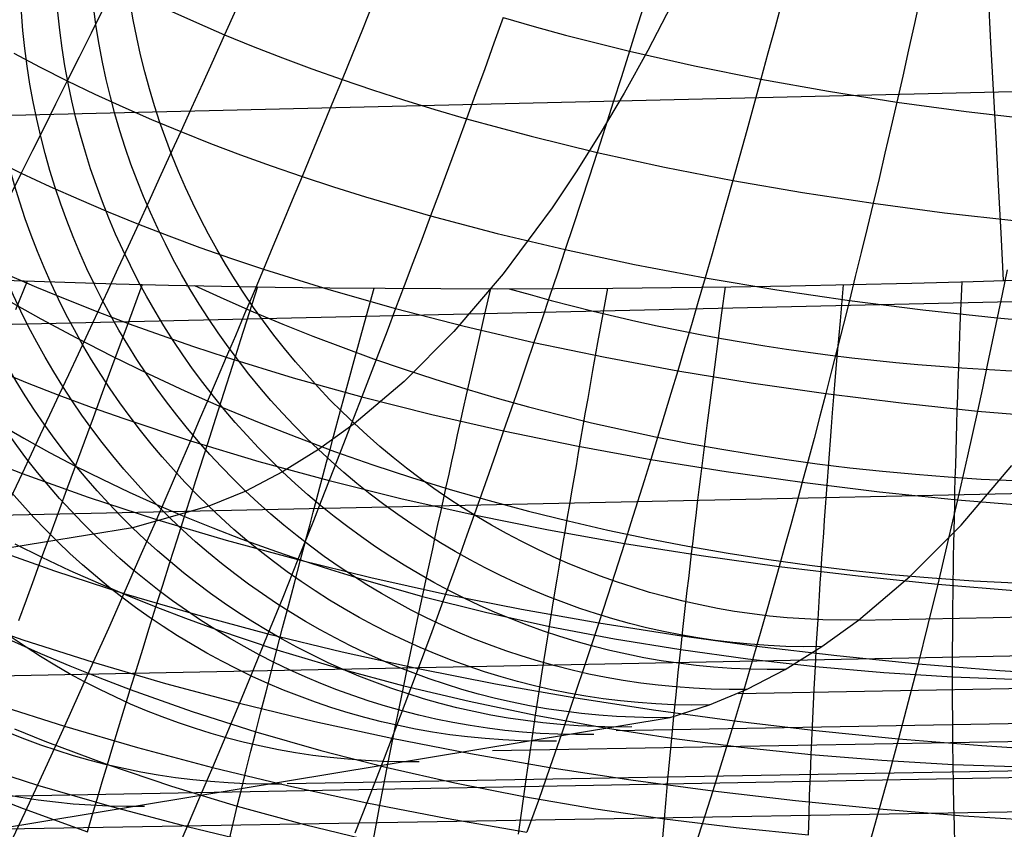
# Model space of a CAD drawing. Extents: x -274 to 274, y -220 to 276.
# Tile 112 of 164: x 251.7 to 254.45, y 8.7 to 10.96. Entities that reach past the tile are written whole.
import ezdxf

# ---------------------------------------------------------------- set-up
doc = ezdxf.new("R2010")
doc.units = 0
doc.layers.add('PREDEFINITO', color=7, linetype='CONTINUOUS')

msp = doc.modelspace()

# ---------------------------------------------------------------- linework, layer by layer
at = {"layer": 'PREDEFINITO'}
for p, q in [((249.2231, 10.6386, 696.4546), (264.8686, 11.0101, 693.1242)), ((252.681, 11.0075, 694.0804), (252.6523, 10.9364, 694.0465)), ((253.4439, 11.0218, 694.3541), (253.4211, 10.9486, 694.3241)), ((253.5147, 11.0035, 723.4816), (253.4492, 10.8781, 723.1599)), ((253.8246, 11.0171, 694.451), (253.8049, 10.9432, 694.4219)), ((254.2107, 11.0279, 694.5314), (254.1944, 10.9534, 694.5036)), ((251.9279, 10.9947, 693.7033), (251.8943, 10.9267, 693.6642)), ((252.1116, 10.9906, 693.8042), (252.1888, 10.9557, 693.8347)), ((252.2986, 10.9914, 693.9008), (252.2674, 10.9218, 693.8642)), ((252.1888, 10.9557, 693.8347), (252.2674, 10.9218, 693.8642)), ((253.0455, 10.9699, 694.2101), (253.0197, 10.8981, 694.1768)), ((253.0455, 10.9699, 694.2101), (253.1322, 10.945, 694.2321)), ((253.4211, 10.9486, 694.3241), (253.3983, 10.8761, 694.2915)), ((254.1944, 10.9534, 694.5036), (254.1779, 10.8796, 694.4731)), ((251.8943, 10.9267, 693.6642), (251.861, 10.8595, 693.6226)), ((252.2674, 10.9218, 693.8642), (252.2363, 10.853, 693.825)), ((252.2674, 10.9218, 693.8642), (252.3474, 10.889, 693.8925)), ((252.6523, 10.9364, 694.0465), (252.6237, 10.8661, 694.0101)), ((253.1322, 10.945, 694.2321), (253.2199, 10.9211, 694.2529)), ((253.2199, 10.9211, 694.2529), (253.3087, 10.8981, 694.2727)), ((253.8049, 10.9432, 694.4219), (253.7852, 10.87, 694.3903)), ((253.0197, 10.8981, 694.1768), (252.9941, 10.827, 694.1409)), ((253.3087, 10.8981, 694.2727), (253.3983, 10.8761, 694.2915)), ((251.6789, 10.8702, 693.5153), (251.7527, 10.8311, 693.5475)), ((252.3474, 10.889, 693.8925), (252.4287, 10.8571, 693.9198)), ((252.6237, 10.8661, 694.0101), (252.5954, 10.7965, 693.9712)), ((253.3983, 10.8761, 694.2915), (253.3756, 10.8042, 694.2563)), ((253.4492, 10.8781, 723.1599), (253.3832, 10.7589, 722.8364)), ((253.3983, 10.8761, 694.2915), (253.5803, 10.8349, 694.3258)), ((253.7852, 10.87, 694.3903), (253.7656, 10.7974, 694.356)), ((254.1779, 10.8796, 694.4731), (254.1615, 10.8064, 694.44)), ((251.861, 10.8595, 693.6226), (251.8281, 10.793, 693.5787)), ((252.2363, 10.853, 693.825), (252.2056, 10.785, 693.7834)), ((252.4287, 10.8571, 693.9198), (252.5114, 10.8263, 693.946)), ((251.7527, 10.8311, 693.5475), (251.8281, 10.793, 693.5787)), ((252.5114, 10.8263, 693.946), (252.5954, 10.7965, 693.9712)), ((252.9941, 10.827, 694.1409), (252.9685, 10.7566, 694.1024)), ((253.5803, 10.8349, 694.3258), (253.7656, 10.7974, 694.356)), ((251.8281, 10.793, 693.5787), (251.7954, 10.7274, 693.5324)), ((251.8281, 10.793, 693.5787), (251.905, 10.756, 693.6088)), ((252.2056, 10.785, 693.7834), (252.175, 10.7177, 693.7394)), ((252.5954, 10.7965, 693.9712), (252.5672, 10.7276, 693.9298)), ((252.5954, 10.7965, 693.9712), (252.6806, 10.7676, 693.9953)), ((253.3756, 10.8042, 694.2563), (253.3529, 10.7331, 694.2185)), ((253.7656, 10.7974, 694.356), (253.746, 10.7256, 694.3192)), ((253.7656, 10.7974, 694.356), (253.9539, 10.7638, 694.3822)), ((254.1615, 10.8064, 694.44), (254.145, 10.7339, 694.4044)), ((251.905, 10.756, 693.6088), (251.9835, 10.72, 693.6379)), ((252.6806, 10.7676, 693.9953), (252.7669, 10.7397, 694.0184)), ((252.9685, 10.7566, 694.1024), (252.9431, 10.6869, 694.0615)), ((253.3832, 10.7589, 722.8364), (253.3166, 10.6459, 722.5113)), ((253.9539, 10.7638, 694.3822), (254.145, 10.7339, 694.4044)), ((251.7954, 10.7274, 693.5324), (251.7631, 10.6626, 693.4838)), ((252.5672, 10.7276, 693.9298), (252.5392, 10.6594, 693.886)), ((252.7669, 10.7397, 694.0184), (252.8544, 10.7128, 694.0405)), ((253.3529, 10.7331, 694.2185), (253.3303, 10.6627, 694.1783)), ((253.746, 10.7256, 694.3192), (253.7263, 10.6545, 694.2799)), ((254.145, 10.7339, 694.4044), (254.1284, 10.662, 694.3662)), ((254.145, 10.7339, 694.4044), (254.3385, 10.7077, 694.4226)), ((251.9835, 10.72, 693.6379), (252.0634, 10.6851, 693.666)), ((252.175, 10.7177, 693.7394), (252.1448, 10.6511, 693.6931)), ((252.8544, 10.7128, 694.0405), (252.9431, 10.6869, 694.0615)), ((254.3385, 10.7077, 694.4226), (254.5341, 10.6852, 694.4369)), ((252.0634, 10.6851, 693.666), (252.1448, 10.6511, 693.6931)), ((252.9431, 10.6869, 694.0615), (252.9178, 10.618, 694.0181)), ((252.9431, 10.6869, 694.0615), (253.1235, 10.638, 694.1005)), ((251.7631, 10.6626, 693.4838), (251.7312, 10.5985, 693.4329)), ((252.1448, 10.6511, 693.6931), (252.1148, 10.5854, 693.6444)), ((252.1448, 10.6511, 693.6931), (252.2276, 10.6182, 693.7191)), ((252.5392, 10.6594, 693.886), (252.5115, 10.592, 693.8398)), ((253.3166, 10.6459, 722.5113), (253.2495, 10.539, 722.1847)), ((253.3303, 10.6627, 694.1783), (253.3078, 10.5929, 694.1356)), ((253.7263, 10.6545, 694.2799), (253.7068, 10.584, 694.2381)), ((254.1284, 10.662, 694.3662), (254.1119, 10.5909, 694.3255)), ((252.2276, 10.6182, 693.7191), (252.3117, 10.5863, 693.7442)), ((252.9178, 10.618, 694.0181), (252.8926, 10.5498, 693.9724)), ((253.1235, 10.638, 694.1005), (253.3078, 10.5929, 694.1356)), ((251.7312, 10.5985, 693.4329), (251.6996, 10.5353, 693.3799)), ((252.5115, 10.592, 693.8398), (252.4839, 10.5254, 693.7913)), ((253.3078, 10.5929, 694.1356), (253.2854, 10.5239, 694.0904)), ((253.3078, 10.5929, 694.1356), (253.4959, 10.5517, 694.1666)), ((254.1119, 10.5909, 694.3255), (254.0953, 10.5205, 694.2823)), ((251.6216, 10.5734, 693.3512), (251.6996, 10.5353, 693.3799)), ((252.1148, 10.5854, 693.6444), (252.0851, 10.5204, 693.5934)), ((252.3117, 10.5863, 693.7442), (252.3972, 10.5553, 693.7682)), ((253.7068, 10.584, 694.2381), (253.6872, 10.5143, 694.1938)), ((251.6996, 10.5353, 693.3799), (251.6683, 10.4728, 693.3246)), ((251.6996, 10.5353, 693.3799), (251.7791, 10.4981, 693.4075)), ((252.3972, 10.5553, 693.7682), (252.4839, 10.5254, 693.7913)), ((252.8926, 10.5498, 693.9724), (252.8676, 10.4823, 693.9242)), ((253.2495, 10.539, 722.1847), (253.182, 10.4381, 721.8567)), ((253.4959, 10.5517, 694.1666), (253.6872, 10.5143, 694.1938)), ((252.0851, 10.5204, 693.5934), (252.0557, 10.4562, 693.5402)), ((252.4839, 10.5254, 693.7913), (252.4566, 10.4596, 693.7405)), ((252.4839, 10.5254, 693.7913), (252.5719, 10.4965, 693.8134)), ((253.2854, 10.5239, 694.0904), (253.2631, 10.4557, 694.0429)), ((253.6872, 10.5143, 694.1938), (253.6677, 10.4452, 694.1471)), ((253.6872, 10.5143, 694.1938), (253.8816, 10.4806, 694.2172)), ((254.0953, 10.5205, 694.2823), (254.0788, 10.4507, 694.2367)), ((251.7791, 10.4981, 693.4075), (251.8601, 10.462, 693.4342)), ((252.5719, 10.4965, 693.8134), (252.661, 10.4685, 693.8345)), ((252.8676, 10.4823, 693.9242), (252.8428, 10.4156, 693.8738)), ((253.8816, 10.4806, 694.2172), (254.0788, 10.4507, 694.2367)), ((251.8601, 10.462, 693.4342), (251.9426, 10.4269, 693.46)), ((252.0557, 10.4562, 693.5402), (252.0266, 10.3929, 693.4848)), ((252.4566, 10.4596, 693.7405), (252.4295, 10.3945, 693.6873)), ((252.661, 10.4685, 693.8345), (252.8428, 10.4156, 693.8738)), ((253.2631, 10.4557, 694.0429), (253.2409, 10.3881, 693.993)), ((254.0788, 10.4507, 694.2367), (254.0622, 10.3817, 694.1887)), ((254.0788, 10.4507, 694.2367), (254.2784, 10.4245, 694.2525)), ((251.9426, 10.4269, 693.46), (252.0266, 10.3929, 693.4848)), ((253.182, 10.4381, 721.8567), (253.0457, 10.2538, 721.1971)), ((253.6677, 10.4452, 694.1471), (253.6483, 10.3769, 694.0981)), ((254.2784, 10.4245, 694.2525), (254.4801, 10.4021, 694.2646)), ((249.28, 10.0586, 696.6639), (264.924, 10.4137, 693.3263)), ((252.8428, 10.4156, 693.8738), (252.8181, 10.3496, 693.821)), ((252.8428, 10.4156, 693.8738), (253.0288, 10.3665, 693.9092)), ((252.0266, 10.3929, 693.4848), (251.9977, 10.3303, 693.4272)), ((252.0266, 10.3929, 693.4848), (252.1119, 10.3598, 693.5086)), ((252.4295, 10.3945, 693.6873), (252.4026, 10.3302, 693.632)), ((253.2409, 10.3881, 693.993), (253.2188, 10.3214, 693.9409)), ((253.6483, 10.3769, 694.0981), (253.6289, 10.3094, 694.0467)), ((254.0622, 10.3817, 694.1887), (254.0456, 10.3134, 694.1383)), ((252.1119, 10.3598, 693.5086), (252.1986, 10.3277, 693.5315)), ((252.8181, 10.3496, 693.821), (252.7936, 10.2844, 693.766)), ((253.0288, 10.3665, 693.9092), (253.2188, 10.3214, 693.9409)), ((251.9977, 10.3303, 693.4272), (251.9692, 10.2685, 693.3675)), ((252.1986, 10.3277, 693.5315), (252.2867, 10.2967, 693.5535)), ((252.4026, 10.3302, 693.632), (252.376, 10.2666, 693.5745)), ((253.2188, 10.3214, 693.9409), (253.1968, 10.2553, 693.8864)), ((253.2188, 10.3214, 693.9409), (253.4125, 10.28, 693.9688)), ((254.0456, 10.3134, 694.1383), (254.029, 10.2458, 694.0856)), ((252.2867, 10.2967, 693.5535), (252.376, 10.2666, 693.5745)), ((253.6289, 10.3094, 694.0467), (253.6095, 10.2425, 693.993)), ((251.9692, 10.2685, 693.3675), (251.941, 10.2075, 693.3057)), ((252.376, 10.2666, 693.5745), (252.3496, 10.2039, 693.5148)), ((252.376, 10.2666, 693.5745), (252.5583, 10.2095, 693.6137)), ((252.7936, 10.2844, 693.766), (252.7693, 10.22, 693.7087)), ((253.4125, 10.28, 693.9688), (253.6095, 10.2425, 693.993)), ((254.4528, 10.2648, 694.164), (254.4391, 10.1972, 694.1101)), ((251.6586, 10.2531, 693.1714), (251.742, 10.2168, 693.1958)), ((251.6842, 10.1541, 682.0455), (251.7173, 10.2338, 682.0093)), ((253.0457, 10.2538, 721.1971), (252.908, 10.0923, 720.5336)), ((253.1968, 10.2553, 693.8864), (253.175, 10.19, 693.8297)), ((253.6095, 10.2425, 693.993), (253.5903, 10.1764, 693.9371)), ((253.6095, 10.2425, 693.993), (253.8096, 10.2088, 694.0136)), ((254.029, 10.2458, 694.0856), (254.0125, 10.1789, 694.0306)), ((254.3224, 10.1101, 680.983), (254.3275, 10.2315, 680.963)), ((251.742, 10.2168, 693.1958), (251.8268, 10.1816, 693.2193)), ((251.941, 10.2075, 693.3057), (251.9131, 10.1473, 693.2419)), ((251.9951, 10.1078, 681.8566), (252.0382, 10.2244, 681.8105)), ((252.3496, 10.2039, 693.5148), (252.3234, 10.142, 693.453)), ((252.3374, 10.1456, 681.6577), (252.3607, 10.2179, 681.6334)), ((252.5583, 10.2095, 693.6137), (252.7452, 10.1564, 693.6493)), ((252.6582, 10.1171, 681.5051), (252.6849, 10.214, 681.4766)), ((252.7693, 10.22, 693.7087), (252.7452, 10.1564, 693.6493)), ((252.9934, 10.1369, 681.358), (253.0107, 10.2125, 681.3389)), ((253.3245, 10.1414, 681.2354), (253.3378, 10.214, 681.2193)), ((253.6564, 10.1447, 681.1314), (253.6663, 10.2173, 681.1172)), ((253.8096, 10.2088, 694.0136), (254.0125, 10.1789, 694.0306)), ((253.9873, 10.1221, 681.0499), (253.9963, 10.2232, 681.0319)), ((251.8268, 10.1816, 693.2193), (251.9131, 10.1473, 693.2419)), ((253.175, 10.19, 693.8297), (253.1532, 10.1255, 693.7708)), ((253.5903, 10.1764, 693.9371), (253.5711, 10.1111, 693.8789)), ((254.0125, 10.1789, 694.0306), (253.996, 10.1128, 693.9734)), ((254.0125, 10.1789, 694.0306), (254.2178, 10.1527, 694.0441)), ((254.4391, 10.1972, 694.1101), (254.4253, 10.1303, 694.0541)), ((252.7452, 10.1564, 693.6493), (252.7212, 10.0935, 693.5878)), ((252.7452, 10.1564, 693.6493), (252.9364, 10.1071, 693.6813)), ((254.2178, 10.1527, 694.0441), (254.4253, 10.1303, 694.0541)), ((251.9131, 10.1473, 693.2419), (251.8856, 10.088, 693.176)), ((251.9131, 10.1473, 693.2419), (252.0008, 10.1141, 693.2636)), ((252.3234, 10.142, 693.453), (252.2976, 10.0808, 693.3892)), ((252.3132, 10.0703, 681.6847), (252.3374, 10.1456, 681.6577)), ((252.9764, 10.0621, 681.3785), (252.9934, 10.1369, 681.358)), ((253.1532, 10.1255, 693.7708), (253.1316, 10.0618, 693.7097)), ((253.3102, 10.0617, 681.2548), (253.3245, 10.1414, 681.2354)), ((253.6467, 10.0728, 681.147), (253.6564, 10.1447, 681.1314)), ((253.9829, 10.072, 681.0599), (253.9873, 10.1221, 681.0499)), ((254.4253, 10.1303, 694.0541), (254.4115, 10.0642, 693.9957)), ((254.4253, 10.1303, 694.0541), (254.6347, 10.1116, 694.0605)), ((251.9739, 10.0501, 681.8812), (251.9951, 10.1078, 681.8566)), ((252.0008, 10.1141, 693.2636), (252.0899, 10.0819, 693.2844)), ((252.6321, 10.0215, 681.5361), (252.6582, 10.1171, 681.5051)), ((252.7212, 10.0935, 693.5878), (252.6975, 10.0314, 693.5242)), ((252.9364, 10.1071, 693.6813), (253.1316, 10.0618, 693.7097)), ((253.5711, 10.1111, 693.8789), (253.5519, 10.0465, 693.8185)), ((253.996, 10.1128, 693.9734), (253.9794, 10.0474, 693.9139)), ((254.3201, 10.0502, 680.9946), (254.3224, 10.1101, 680.983)), ((251.8856, 10.088, 693.176), (251.8583, 10.0294, 693.1083)), ((252.0899, 10.0819, 693.2844), (252.1803, 10.0507, 693.3043)), ((252.2976, 10.0808, 693.3892), (252.2719, 10.0205, 693.3233)), ((252.2894, 9.9958, 681.7135), (252.3132, 10.0703, 681.6847)), ((252.908, 10.0923, 720.5336), (252.7692, 9.9528, 719.8675)), ((253.6363, 9.9932, 681.1665), (253.6467, 10.0728, 681.147)), ((253.9787, 10.0225, 681.0708), (253.9829, 10.072, 681.0599)), ((251.9529, 9.9931, 681.9069), (251.9739, 10.0501, 681.8812)), ((252.1803, 10.0507, 693.3043), (252.2719, 10.0205, 693.3233)), ((252.9597, 9.9883, 681.4007), (252.9764, 10.0621, 681.3785)), ((253.1316, 10.0618, 693.7097), (253.1102, 9.9988, 693.6465)), ((253.1316, 10.0618, 693.7097), (253.3306, 10.0203, 693.7346)), ((253.2962, 9.983, 681.2763), (253.3102, 10.0617, 681.2548)), ((253.5519, 10.0465, 693.8185), (253.5329, 9.9827, 693.756)), ((253.9794, 10.0474, 693.9139), (253.9629, 9.9827, 693.8523)), ((254.3179, 9.9909, 681.0074), (254.3201, 10.0502, 680.9946)), ((254.4115, 10.0642, 693.9957), (254.3977, 9.9988, 693.9352)), ((251.8583, 10.0294, 693.1083), (251.8314, 9.9717, 693.0385)), ((252.2719, 10.0205, 693.3233), (252.2466, 9.9609, 693.2554)), ((252.2719, 10.0205, 693.3233), (252.459, 9.963, 693.3588)), ((252.6115, 9.9461, 681.5634), (252.6321, 10.0215, 681.5361)), ((252.6975, 10.0314, 693.5242), (252.674, 9.9701, 693.4585)), ((253.3306, 10.0203, 693.7346), (253.5329, 9.9827, 693.756)), ((253.9721, 9.9431, 681.0905), (253.9787, 10.0225, 681.0708)), ((251.6294, 9.9848, 692.9253), (251.7164, 9.9493, 692.9465)), ((251.9267, 9.922, 681.9414), (251.9529, 9.9931, 681.9069)), ((252.266, 9.9225, 681.7443), (252.2894, 9.9958, 681.7135)), ((252.9434, 9.9155, 681.425), (252.9597, 9.9883, 681.4007)), ((253.1102, 9.9988, 693.6465), (253.0889, 9.9366, 693.5813)), ((253.2825, 9.9055, 681.2999), (253.2962, 9.983, 681.2763)), ((253.6261, 9.9148, 681.1884), (253.6363, 9.9932, 681.1665)), ((254.3165, 9.9511, 681.0169), (254.3179, 9.9909, 681.0074)), ((254.3977, 9.9988, 693.9352), (254.3839, 9.9341, 693.8725)), ((251.8314, 9.9717, 693.0385), (251.8048, 9.9149, 692.967)), ((252.2466, 9.9609, 693.2554), (252.2215, 9.9022, 693.1856)), ((252.459, 9.963, 693.3588), (252.6506, 9.9096, 693.3908)), ((252.674, 9.9701, 693.4585), (252.6506, 9.9096, 693.3908)), ((253.5329, 9.9827, 693.756), (253.5139, 9.9196, 693.6914)), ((253.5329, 9.9827, 693.756), (253.7383, 9.9489, 693.774)), ((253.9629, 9.9827, 693.8523), (253.9465, 9.9189, 693.7885)), ((251.7164, 9.9493, 692.9465), (251.8048, 9.9149, 692.967)), ((252.5914, 9.8719, 681.593), (252.6115, 9.9461, 681.5634)), ((252.7692, 9.9528, 719.8675), (252.6297, 9.8347, 719.1998)), ((253.0889, 9.9366, 693.5813), (253.0677, 9.8751, 693.5139)), ((253.7383, 9.9489, 693.774), (253.9465, 9.9189, 693.7885)), ((253.9658, 9.8649, 681.1127), (253.9721, 9.9431, 681.0905)), ((254.3152, 9.9116, 681.0271), (254.3165, 9.9511, 681.0169)), ((254.3839, 9.9341, 693.8725), (254.3701, 9.8702, 693.8076)), ((251.8048, 9.9149, 692.967), (251.7785, 9.8588, 692.8935)), ((251.8048, 9.9149, 692.967), (251.8946, 9.8814, 692.9865)), ((251.901, 9.8522, 681.9782), (251.9267, 9.922, 681.9414)), ((252.2215, 9.9022, 693.1856), (252.1967, 9.8443, 693.1139)), ((252.243, 9.8504, 681.7775), (252.266, 9.9225, 681.7443)), ((252.6506, 9.9096, 693.3908), (252.6275, 9.8499, 693.3211)), ((252.6506, 9.9096, 693.3908), (252.8467, 9.8601, 693.4194)), ((252.935, 9.8777, 681.4387), (252.9434, 9.9155, 681.425)), ((253.2758, 9.8672, 681.3127), (253.2825, 9.9055, 681.2999)), ((253.5139, 9.9196, 693.6914), (253.4951, 9.8573, 693.6246)), ((253.6163, 9.8376, 681.2127), (253.6261, 9.9148, 681.1884)), ((253.9465, 9.9189, 693.7885), (253.9301, 9.8557, 693.7226)), ((253.9465, 9.9189, 693.7885), (254.1572, 9.8927, 693.7997)), ((254.3139, 9.8725, 681.0379), (254.3152, 9.9116, 681.0271)), ((251.8946, 9.8814, 692.9865), (251.9858, 9.849, 693.0053)), ((252.9267, 9.8403, 681.453), (252.935, 9.8777, 681.4387)), ((253.0677, 9.8751, 693.5139), (253.0467, 9.8145, 693.4446)), ((254.1572, 9.8927, 693.7997), (254.3701, 9.8702, 693.8076)), ((249.3562, 9.5301, 696.9767), (264.9987, 9.8647, 693.6296)), ((251.7785, 9.8588, 692.8935), (251.7526, 9.8036, 692.8183)), ((251.8758, 9.7836, 682.0174), (251.901, 9.8522, 681.9782)), ((251.9858, 9.849, 693.0053), (252.1722, 9.7872, 693.0403)), ((252.2316, 9.8148, 681.795), (252.243, 9.8504, 681.7775)), ((252.5717, 9.7989, 681.625), (252.5914, 9.8719, 681.593)), ((252.6275, 9.8499, 693.3211), (252.6046, 9.791, 693.2494)), ((252.8467, 9.8601, 693.4194), (253.0467, 9.8145, 693.4446)), ((253.2692, 9.8292, 681.326), (253.2758, 9.8672, 681.3127)), ((253.4951, 9.8573, 693.6246), (253.4763, 9.7958, 693.5559)), ((253.9301, 9.8557, 693.7226), (253.9137, 9.7934, 693.6547)), ((253.9627, 9.8263, 681.1247), (253.9658, 9.8649, 681.1127)), ((254.3127, 9.8337, 681.0494), (254.3139, 9.8725, 681.0379)), ((254.3701, 9.8702, 693.8076), (254.3562, 9.8071, 693.7406)), ((254.3701, 9.8702, 693.8076), (254.5849, 9.8515, 693.8122)), ((251.6369, 9.8348, 682.1583), (251.7068, 9.7941, 682.1245)), ((252.1967, 9.8443, 693.1139), (252.1722, 9.7872, 693.0403)), ((252.6297, 9.8347, 719.1998), (252.5298, 9.7626, 718.7232)), ((252.9184, 9.8033, 681.468), (252.9267, 9.8403, 681.453)), ((253.2627, 9.7916, 681.3401), (253.2692, 9.8292, 681.326)), ((253.6115, 9.7995, 681.2258), (253.6163, 9.8376, 681.2127)), ((253.9597, 9.7881, 681.1374), (253.9627, 9.8263, 681.1247)), ((254.3115, 9.7952, 681.0616), (254.3127, 9.8337, 681.0494)), ((251.7068, 9.7941, 682.1245), (251.7782, 9.7546, 682.0914)), ((251.7526, 9.8036, 692.8183), (251.7271, 9.7492, 692.7413)), ((252.2204, 9.7796, 681.8132), (252.2316, 9.8148, 681.795)), ((252.562, 9.7629, 681.6419), (252.5717, 9.7989, 681.625)), ((252.6046, 9.791, 693.2494), (252.5819, 9.7329, 693.1759)), ((252.9103, 9.7665, 681.4836), (252.9184, 9.8033, 681.468)), ((253.0467, 9.8145, 693.4446), (253.0259, 9.7547, 693.3733)), ((253.0467, 9.8145, 693.4446), (253.2505, 9.7728, 693.4665)), ((253.2563, 9.7543, 681.3548), (253.2627, 9.7916, 681.3401)), ((253.4763, 9.7958, 693.5559), (253.4577, 9.735, 693.4851)), ((253.6068, 9.7618, 681.2395), (253.6115, 9.7995, 681.2258)), ((253.9137, 9.7934, 693.6547), (253.8974, 9.7318, 693.5847)), ((254.3104, 9.757, 681.0744), (254.3115, 9.7952, 681.0616)), ((254.3562, 9.8071, 693.7406), (254.3424, 9.7447, 693.6716)), ((251.851, 9.7164, 682.0589), (251.8758, 9.7836, 682.0174)), ((252.1722, 9.7872, 693.0403), (252.1479, 9.7309, 692.9649)), ((252.1722, 9.7872, 693.0403), (252.3635, 9.7294, 693.072)), ((252.2093, 9.7447, 681.832), (252.2204, 9.7796, 681.8132)), ((252.9022, 9.7301, 681.4998), (252.9103, 9.7665, 681.4836)), ((253.2505, 9.7728, 693.4665), (253.4577, 9.735, 693.4851)), ((253.9568, 9.7501, 681.1508), (253.9597, 9.7881, 681.1374)), ((251.7271, 9.7492, 692.7413), (251.7019, 9.6957, 692.6626)), ((251.7782, 9.7546, 682.0914), (251.851, 9.7164, 682.0589)), ((252.1983, 9.7102, 681.8514), (252.2093, 9.7447, 681.832)), ((252.5298, 9.7626, 718.7232), (252.4292, 9.7, 718.2441)), ((252.5524, 9.7272, 681.6594), (252.562, 9.7629, 681.6419)), ((253.0259, 9.7547, 693.3733), (253.0052, 9.6956, 693.3)), ((253.2499, 9.7174, 681.3702), (253.2563, 9.7543, 681.3548)), ((253.6021, 9.7243, 681.2539), (253.6068, 9.7618, 681.2395)), ((253.954, 9.7125, 681.1648), (253.9568, 9.7501, 681.1508)), ((254.3094, 9.7192, 681.0879), (254.3104, 9.757, 681.0744)), ((254.3424, 9.7447, 693.6716), (254.3285, 9.683, 693.6006)), ((251.6115, 9.7304, 692.6444), (251.7019, 9.6957, 692.6626)), ((251.8268, 9.6506, 682.1029), (251.851, 9.7164, 682.0589)), ((251.851, 9.7164, 682.0589), (251.9252, 9.6793, 682.0271)), ((252.1479, 9.7309, 692.9649), (252.1239, 9.6755, 692.8877)), ((252.1875, 9.676, 681.8715), (252.1983, 9.7102, 681.8514)), ((252.3635, 9.7294, 693.072), (252.5595, 9.6756, 693.1005)), ((252.5429, 9.6919, 681.6776), (252.5524, 9.7272, 681.6594)), ((252.5819, 9.7329, 693.1759), (252.5595, 9.6756, 693.1005)), ((252.8943, 9.6941, 681.5167), (252.9022, 9.7301, 681.4998)), ((253.2436, 9.6808, 681.3863), (253.2499, 9.7174, 681.3702)), ((253.4577, 9.735, 693.4851), (253.4391, 9.6751, 693.4124)), ((253.4577, 9.735, 693.4851), (253.668, 9.7011, 693.5005)), ((253.5976, 9.6872, 681.269), (253.6021, 9.7243, 681.2539)), ((253.8974, 9.7318, 693.5847), (253.8811, 9.671, 693.5127)), ((253.9512, 9.6753, 681.1795), (253.954, 9.7125, 681.1648)), ((254.3084, 9.6818, 681.1021), (254.3094, 9.7192, 681.0879)), ((254.3244, 9.5513, 720.3632), (254.4662, 9.718, 721.0449)), ((251.7019, 9.6957, 692.6626), (251.6525, 9.5912, 692.5003)), ((251.7019, 9.6957, 692.6626), (251.8867, 9.6294, 692.6969)), ((252.4292, 9.7, 718.2441), (252.3264, 9.6466, 717.7558)), ((252.5335, 9.6569, 681.6965), (252.5429, 9.6919, 681.6776)), ((252.8864, 9.6583, 681.5343), (252.8943, 9.6941, 681.5167)), ((253.0052, 9.6956, 693.3), (252.9847, 9.6374, 693.2249)), ((253.2374, 9.6446, 681.403), (253.2436, 9.6808, 681.3863)), ((253.5931, 9.6504, 681.2847), (253.5976, 9.6872, 681.269)), ((253.668, 9.7011, 693.5005), (253.8811, 9.671, 693.5127)), ((254.3074, 9.6446, 681.1169), (254.3084, 9.6818, 681.1021)), ((254.3285, 9.683, 693.6006), (254.3146, 9.6222, 693.5275)), ((251.9252, 9.6793, 682.0271), (252.0007, 9.6435, 681.9958)), ((252.1239, 9.6755, 692.8877), (252.1003, 9.6209, 692.8087)), ((252.1767, 9.6422, 681.8922), (252.1875, 9.676, 681.8715)), ((252.5242, 9.6222, 681.7159), (252.5335, 9.6569, 681.6965)), ((252.5595, 9.6756, 693.1005), (252.5373, 9.6192, 693.0233)), ((252.5595, 9.6756, 693.1005), (252.7599, 9.6258, 693.1258)), ((252.8787, 9.6229, 681.5524), (252.8864, 9.6583, 681.5343)), ((253.4391, 9.6751, 693.4124), (253.4207, 9.6159, 693.3377)), ((253.8811, 9.671, 693.5127), (253.8649, 9.6109, 693.4387)), ((253.8811, 9.671, 693.5127), (254.0968, 9.6447, 693.5217)), ((253.9485, 9.6383, 681.1948), (253.9512, 9.6753, 681.1795)), ((251.8031, 9.5861, 682.1493), (251.8268, 9.6506, 682.1029)), ((251.8867, 9.6294, 692.6969), (252.0769, 9.5672, 692.728)), ((252.0007, 9.6435, 681.9958), (252.0775, 9.6089, 681.9653)), ((252.1556, 9.5755, 681.9354), (252.1767, 9.6422, 681.8922)), ((252.3264, 9.6466, 717.7558), (252.2234, 9.604, 717.2674)), ((252.7599, 9.6258, 693.1258), (252.9643, 9.58, 693.1479)), ((252.9847, 9.6374, 693.2249), (252.9643, 9.58, 693.1479)), ((253.2313, 9.6087, 681.4203), (253.2374, 9.6446, 681.403)), ((253.5886, 9.614, 681.3011), (253.5931, 9.6504, 681.2847)), ((253.9458, 9.6017, 681.2107), (253.9485, 9.6383, 681.1948)), ((254.0968, 9.6447, 693.5217), (254.3146, 9.6222, 693.5275)), ((254.3066, 9.6078, 681.1323), (254.3074, 9.6446, 681.1169)), ((252.2234, 9.604, 717.2674), (252.0103, 9.5435, 716.2596)), ((252.1003, 9.6209, 692.8087), (252.0769, 9.5672, 692.728)), ((252.0775, 9.6089, 681.9653), (252.1556, 9.5755, 681.9354)), ((252.5151, 9.5879, 681.736), (252.5242, 9.6222, 681.7159)), ((252.5373, 9.6192, 693.0233), (252.5153, 9.5636, 692.9443)), ((252.871, 9.5879, 681.5712), (252.8787, 9.6229, 681.5524)), ((253.2253, 9.5731, 681.4383), (253.2313, 9.6087, 681.4203)), ((253.4207, 9.6159, 693.3377), (253.4024, 9.5576, 693.2612)), ((253.5843, 9.5779, 681.3181), (253.5886, 9.614, 681.3011)), ((253.8649, 9.6109, 693.4387), (253.8487, 9.5517, 693.3628)), ((253.9432, 9.5655, 681.2274), (253.9458, 9.6017, 681.2107)), ((254.3146, 9.6222, 693.5275), (254.3008, 9.5621, 693.4525)), ((254.3058, 9.5713, 681.1485), (254.3066, 9.6078, 681.1323)), ((254.3146, 9.6222, 693.5275), (254.5344, 9.6035, 693.5303)), ((251.78, 9.5231, 682.198), (251.8031, 9.5861, 682.1493)), ((252.1349, 9.5103, 681.981), (252.1556, 9.5755, 681.9354)), ((252.1556, 9.5755, 681.9354), (252.2348, 9.5434, 681.9061)), ((252.506, 9.554, 681.7567), (252.5151, 9.5879, 681.736)), ((252.8634, 9.5531, 681.5907), (252.871, 9.5879, 681.5712)), ((252.9643, 9.58, 693.1479), (252.9441, 9.5234, 693.0691)), ((252.9643, 9.58, 693.1479), (253.1725, 9.538, 693.1669)), ((253.2193, 9.5379, 681.4569), (253.2253, 9.5731, 681.4383)), ((253.58, 9.5421, 681.3357), (253.5843, 9.5779, 681.3181)), ((254.0383, 9.2859, 718.9948), (269.6988, 9.5864, 715.7287)), ((254.305, 9.5352, 681.1652), (254.3058, 9.5713, 681.1485)), ((252.0103, 9.5435, 716.2596), (248.5618, 8.986, 699.9899)), ((252.0769, 9.5672, 692.728), (252.031, 9.4622, 692.5616)), ((252.0769, 9.5672, 692.728), (252.2721, 9.509, 692.756)), ((252.2348, 9.5434, 681.9061), (252.3152, 9.5124, 681.8776)), ((252.5153, 9.5636, 692.9443), (252.472, 9.4548, 692.781)), ((252.497, 9.5204, 681.7781), (252.506, 9.554, 681.7567)), ((252.856, 9.5188, 681.6107), (252.8634, 9.5531, 681.5907)), ((253.4024, 9.5576, 693.2612), (253.3841, 9.5, 693.1828)), ((253.8487, 9.5517, 693.3628), (253.8326, 9.4933, 693.2851)), ((253.9407, 9.5295, 681.2446), (253.9432, 9.5655, 681.2274)), ((254.1817, 9.4076, 719.6794), (254.3244, 9.5513, 720.3632)), ((254.3008, 9.5621, 693.4525), (254.2869, 9.5028, 693.3756)), ((251.7574, 9.4615, 682.2491), (251.78, 9.5231, 682.198)), ((252.4794, 9.4542, 681.8225), (252.497, 9.5204, 681.7781)), ((252.8486, 9.4847, 681.6314), (252.856, 9.5188, 681.6107)), ((252.9441, 9.5234, 693.0691), (252.9241, 9.4676, 692.9885)), ((253.1725, 9.538, 693.1669), (253.3841, 9.5, 693.1828)), ((253.2135, 9.503, 681.4762), (253.2193, 9.5379, 681.4569)), ((253.5758, 9.5067, 681.354), (253.58, 9.5421, 681.3357)), ((253.9383, 9.4939, 681.2625), (253.9407, 9.5295, 681.2446)), ((254.3043, 9.4994, 681.1826), (254.305, 9.5352, 681.1652)), ((251.6045, 9.4901, 692.3315), (251.7927, 9.4233, 692.3616)), ((251.6811, 9.4992, 682.2799), (251.7574, 9.4615, 682.2491)), ((252.1147, 9.4464, 682.029), (252.1349, 9.5103, 681.981)), ((252.2721, 9.509, 692.756), (252.472, 9.4548, 692.781)), ((252.3152, 9.5124, 681.8776), (252.3968, 9.4827, 681.8498)), ((253.2077, 9.4684, 681.4961), (253.2135, 9.503, 681.4762)), ((253.3841, 9.5, 693.1828), (253.3481, 9.3873, 693.0206)), ((253.3841, 9.5, 693.1828), (253.5989, 9.4659, 693.1956)), ((253.5717, 9.4716, 681.373), (253.5758, 9.5067, 681.354)), ((253.8326, 9.4933, 693.2851), (253.8166, 9.4356, 693.2054)), ((253.9359, 9.4587, 681.281), (253.9383, 9.4939, 681.2625)), ((254.2869, 9.5028, 693.3756), (254.2592, 9.3866, 693.2162)), ((254.3037, 9.4639, 681.2007), (254.3043, 9.4994, 681.1826)), ((251.7353, 9.4012, 682.3025), (251.7574, 9.4615, 682.2491)), ((251.7574, 9.4615, 682.2491), (251.835, 9.4249, 682.2189)), ((252.031, 9.4622, 692.5616), (251.9863, 9.3606, 692.3889)), ((252.3968, 9.4827, 681.8498), (252.4794, 9.4542, 681.8225)), ((252.8341, 9.4176, 681.6746), (252.8486, 9.4847, 681.6314)), ((252.9241, 9.4676, 692.9885), (252.8847, 9.3585, 692.8221)), ((253.202, 9.4342, 681.5166), (253.2077, 9.4684, 681.4961)), ((253.5677, 9.4369, 681.3925), (253.5717, 9.4716, 681.373)), ((253.5989, 9.4659, 693.1956), (253.8166, 9.4356, 693.2054)), ((254.3031, 9.4288, 681.2193), (254.3037, 9.4639, 681.2007)), ((252.095, 9.3838, 682.0793), (252.1147, 9.4464, 682.029)), ((252.472, 9.4548, 692.781), (252.4297, 9.3494, 692.6111)), ((252.4623, 9.3894, 681.8695), (252.4794, 9.4542, 681.8225)), ((252.472, 9.4548, 692.781), (252.6763, 9.4046, 692.803)), ((252.4794, 9.4542, 681.8225), (252.5631, 9.4268, 681.796)), ((253.1964, 9.4004, 681.5377), (253.202, 9.4342, 681.5166)), ((253.5637, 9.4025, 681.4127), (253.5677, 9.4369, 681.3925)), ((253.8166, 9.4356, 693.2054), (253.7847, 9.3227, 693.0408)), ((253.8166, 9.4356, 693.2054), (254.0368, 9.4092, 693.2123)), ((253.9336, 9.4237, 681.3002), (253.9359, 9.4587, 681.281)), ((251.7927, 9.4233, 692.3616), (251.9863, 9.3606, 692.3889)), ((251.835, 9.4249, 682.2189), (251.914, 9.3896, 682.1893)), ((252.5631, 9.4268, 681.796), (252.6478, 9.4007, 681.7701)), ((252.82, 9.3519, 681.7202), (252.8341, 9.4176, 681.6746)), ((253.9313, 9.3892, 681.32), (253.9336, 9.4237, 681.3002)), ((254.0368, 9.4092, 693.2123), (254.2592, 9.3866, 693.2162)), ((254.0383, 9.2859, 718.9947), (254.1817, 9.4076, 719.6794)), ((254.3026, 9.394, 681.2386), (254.3031, 9.4288, 681.2193)), ((249.4527, 9.0868, 697.3973), (265.094, 9.3967, 694.0425)), ((251.7138, 9.3423, 682.3581), (251.7353, 9.4012, 682.3025)), ((251.914, 9.3896, 682.1893), (251.9943, 9.3556, 682.1603)), ((252.0758, 9.3227, 682.1319), (252.095, 9.3838, 682.0793)), ((252.4455, 9.3259, 681.9187), (252.4623, 9.3894, 681.8695)), ((252.6478, 9.4007, 681.7701), (252.82, 9.3519, 681.7202)), ((252.6763, 9.4046, 692.803), (252.8847, 9.3585, 692.8221)), ((253.1855, 9.3336, 681.5818), (253.1964, 9.4004, 681.5377)), ((253.3481, 9.3873, 693.0206), (253.3126, 9.278, 692.8514)), ((253.5598, 9.3684, 681.4335), (253.5637, 9.4025, 681.4127)), ((253.9292, 9.3549, 681.3404), (253.9313, 9.3892, 681.32)), ((254.2592, 9.3866, 693.2162), (254.2316, 9.2736, 693.0496)), ((254.2592, 9.3866, 693.2162), (254.4836, 9.3678, 693.2172)), ((254.3022, 9.3595, 681.2586), (254.3026, 9.394, 681.2386)), ((251.9863, 9.3606, 692.3889), (251.9429, 9.2625, 692.21)), ((251.9863, 9.3606, 692.3889), (252.185, 9.302, 692.4133)), ((251.9943, 9.3556, 682.1603), (252.0758, 9.3227, 682.1319)), ((252.8064, 9.2874, 681.7682), (252.82, 9.3519, 681.7202)), ((252.82, 9.3519, 681.7202), (252.9958, 9.3077, 681.6729)), ((252.8847, 9.3585, 692.8221), (252.8461, 9.2527, 692.649)), ((252.8847, 9.3585, 692.8221), (253.0969, 9.3162, 692.8382)), ((253.556, 9.3347, 681.455), (253.5598, 9.3684, 681.4335)), ((253.7017, 9.0808, 717.3938), (269.3562, 9.3649, 714.0982)), ((253.927, 9.321, 681.3615), (253.9292, 9.3549, 681.3404)), ((254.3018, 9.3254, 681.2791), (254.3022, 9.3595, 681.2586)), ((251.6928, 9.2849, 682.4159), (251.7138, 9.3423, 682.3581)), ((252.4297, 9.3494, 692.6111), (252.3884, 9.2474, 692.4348)), ((252.4293, 9.2638, 681.9704), (252.4455, 9.3259, 681.9187)), ((253.1749, 9.2682, 681.6283), (253.1855, 9.3336, 681.5818)), ((253.5486, 9.2683, 681.4997), (253.556, 9.3347, 681.455)), ((254.3014, 9.2916, 681.3003), (254.3018, 9.3254, 681.2791)), ((251.5129, 9.2984, 691.976), (251.7041, 9.2311, 692.0021)), ((252.0571, 9.2629, 682.1868), (252.0758, 9.3227, 682.1319)), ((252.0758, 9.3227, 682.1319), (252.1585, 9.291, 682.1041)), ((252.185, 9.302, 692.4133), (252.3884, 9.2474, 692.4348)), ((252.9958, 9.3077, 681.6729), (253.1749, 9.2682, 681.6283)), ((253.0969, 9.3162, 692.8382), (253.3126, 9.278, 692.8514)), ((253.7847, 9.3227, 693.0408), (253.7532, 9.2131, 692.8692)), ((253.925, 9.2874, 681.3831), (253.927, 9.321, 681.3615)), ((252.1585, 9.291, 682.1041), (252.2424, 9.2605, 682.0769)), ((252.7931, 9.2244, 681.8186), (252.8064, 9.2874, 681.7682)), ((253.1647, 9.2042, 681.6771), (253.1749, 9.2682, 681.6283)), ((253.1749, 9.2682, 681.6283), (253.3569, 9.2334, 681.5862)), ((253.3126, 9.278, 692.8514), (253.2776, 9.1719, 692.6755)), ((253.3126, 9.278, 692.8514), (253.5315, 9.2436, 692.8617)), ((253.5415, 9.2032, 681.5468), (253.5486, 9.2683, 681.4997)), ((253.9211, 9.2212, 681.4282), (253.925, 9.2874, 681.3831)), ((253.9359, 9.2118, 718.507), (254.0383, 9.2859, 718.9947)), ((254.2316, 9.2736, 693.0496), (254.2042, 9.1638, 692.876)), ((254.3012, 9.2582, 681.3221), (254.3014, 9.2916, 681.3003)), ((251.9429, 9.2625, 692.21), (251.9007, 9.1679, 692.0255)), ((252.0389, 9.2045, 682.2439), (252.0571, 9.2629, 682.1868)), ((252.2424, 9.2605, 682.0769), (252.3274, 9.2312, 682.0503)), ((252.3884, 9.2474, 692.4348), (252.3481, 9.1488, 692.2524)), ((252.3884, 9.2474, 692.4348), (252.5962, 9.1969, 692.4536)), ((252.4134, 9.2031, 682.0243), (252.4293, 9.2638, 681.9704)), ((252.8461, 9.2527, 692.649), (252.8082, 9.1503, 692.4695)), ((253.3612, 8.9776, 715.7838), (269.0092, 9.2542, 712.4571)), ((253.5315, 9.2436, 692.8617), (253.7532, 9.2131, 692.8692)), ((254.3008, 9.1922, 681.3675), (254.3012, 9.2582, 681.3221)), ((251.6724, 9.2287, 682.4758), (251.7534, 9.1927, 682.4472)), ((251.7041, 9.2311, 692.0021), (251.9007, 9.1679, 692.0255)), ((252.3274, 9.2312, 682.0503), (252.4134, 9.2031, 682.0243)), ((252.7802, 9.1627, 681.8712), (252.7931, 9.2244, 681.8186)), ((253.3569, 9.2334, 681.5862), (253.5415, 9.2032, 681.5468)), ((253.7532, 9.2131, 692.8692), (253.722, 9.1068, 692.691)), ((253.7532, 9.2131, 692.8692), (253.9775, 9.1865, 692.874)), ((253.9175, 9.1564, 681.4758), (253.9211, 9.2212, 681.4282)), ((251.7534, 9.1927, 682.4472), (251.8356, 9.1578, 682.4192)), ((252.0212, 9.1474, 682.3032), (252.0389, 9.2045, 682.2439)), ((252.398, 9.1437, 682.0804), (252.4134, 9.2031, 682.0243)), ((252.4134, 9.2031, 682.0243), (252.5886, 9.1504, 681.974)), ((252.5962, 9.1969, 692.4536), (252.8082, 9.1503, 692.4695)), ((253.0161, 8.9212, 714.1563), (268.664, 9.1954, 710.8287)), ((253.1548, 9.1415, 681.7283), (253.1647, 9.2042, 681.6771)), ((253.5347, 9.1394, 681.5963), (253.5415, 9.2032, 681.5468)), ((253.5415, 9.2032, 681.5468), (253.7285, 9.1775, 681.51)), ((253.8328, 9.1474, 718.0164), (253.9359, 9.2118, 718.507)), ((253.9775, 9.1865, 692.874), (254.2042, 9.1638, 692.876)), ((254.3006, 9.1276, 681.4153), (254.3008, 9.1922, 681.3675)), ((251.9007, 9.1679, 692.0255), (251.8598, 9.0768, 691.8354)), ((251.9007, 9.1679, 692.0255), (252.1024, 9.1088, 692.0462)), ((252.7677, 9.1023, 681.9262), (252.7802, 9.1627, 681.8712)), ((253.2776, 9.1719, 692.6755), (253.2433, 9.0692, 692.4933)), ((253.7285, 9.1775, 681.51), (253.9175, 9.1564, 681.4758)), ((254.2042, 9.1638, 692.876), (254.1768, 9.0574, 692.6958)), ((254.2042, 9.1638, 692.876), (254.4328, 9.145, 692.8753)), ((251.8356, 9.1578, 682.4192), (251.9192, 9.1242, 682.3916)), ((252.004, 9.0917, 682.3646), (252.0212, 9.1474, 682.3032)), ((252.3481, 9.1488, 692.2524), (252.3089, 9.0537, 692.0643)), ((252.3831, 9.0857, 682.1388), (252.398, 9.1437, 682.0804)), ((252.5886, 9.1504, 681.974), (252.7677, 9.1023, 681.9262)), ((252.8082, 9.1503, 692.4695), (252.7711, 9.0514, 692.284)), ((252.8082, 9.1503, 692.4695), (253.024, 9.1078, 692.4828)), ((253.1453, 9.0801, 681.7819), (253.1548, 9.1415, 681.7283)), ((253.5283, 9.077, 681.6481), (253.5347, 9.1394, 681.5963)), ((253.7273, 9.0925, 717.5158), (253.8328, 9.1474, 718.0164)), ((253.9142, 9.0929, 681.5257), (253.9175, 9.1564, 681.4758)), ((253.9175, 9.1564, 681.4758), (254.1083, 9.1398, 681.4442)), ((254.1083, 9.1398, 681.4442), (254.3006, 9.1276, 681.4153)), ((254.4328, 9.145, 692.8753), (254.663, 9.1299, 692.8718)), ((251.9192, 9.1242, 682.3916), (252.004, 9.0917, 682.3646)), ((252.1024, 9.1088, 692.0462), (252.3089, 9.0537, 692.0643)), ((253.024, 9.1078, 692.4828), (253.2433, 9.0692, 692.4933)), ((253.722, 9.1068, 692.691), (253.6912, 9.0039, 692.5065)), ((254.3007, 9.0644, 681.4654), (254.3006, 9.1276, 681.4153)), ((254.3006, 9.1276, 681.4153), (254.4941, 9.12, 681.389)), ((251.8598, 9.0768, 691.8354), (251.8202, 8.9892, 691.6402)), ((251.9872, 9.0373, 682.4282), (252.004, 9.0917, 682.3646)), ((252.004, 9.0917, 682.3646), (252.177, 9.0303, 682.3123)), ((252.3686, 9.029, 682.1994), (252.3831, 9.0857, 682.1388)), ((252.4426, 8.8295, 711.4515), (268.0909, 9.1001, 708.125)), ((252.7556, 9.0433, 681.9834), (252.7677, 9.1023, 681.9262)), ((252.7677, 9.1023, 681.9262), (252.9503, 9.0589, 681.8807)), ((253.1361, 9.0201, 681.8377), (253.1453, 9.0801, 681.7819)), ((253.5221, 9.0159, 681.7023), (253.5283, 9.077, 681.6481)), ((253.6217, 9.0487, 717.0154), (253.7273, 9.0925, 717.5158)), ((253.9111, 9.0307, 681.578), (253.9142, 9.0929, 681.5257)), ((251.621, 9.0529, 691.6206), (251.8202, 8.9892, 691.6402)), ((252.3089, 9.0537, 692.0643), (252.2707, 8.9621, 691.8707)), ((252.3089, 9.0537, 692.0643), (252.5198, 9.0028, 692.0798)), ((252.7711, 9.0514, 692.284), (252.7349, 8.9558, 692.0928)), ((252.9503, 9.0589, 681.8807), (253.1361, 9.0201, 681.8377)), ((253.2433, 9.0692, 692.4933), (253.2095, 8.9699, 692.3051)), ((253.2433, 9.0692, 692.4933), (253.4658, 9.0346, 692.5012)), ((253.5124, 9.0137, 716.4986), (253.6217, 9.0487, 717.0154)), ((254.1768, 9.0574, 692.6958), (254.1496, 8.9542, 692.5092)), ((254.301, 9.0025, 681.5179), (254.3007, 9.0644, 681.4654)), ((249.5658, 8.7564, 697.908), (265.2075, 9.0415, 694.5519)), ((251.971, 8.9843, 682.4938), (251.9872, 9.0373, 682.4282)), ((252.177, 9.0303, 682.3123), (252.3546, 8.9736, 682.2621)), ((252.3546, 8.9736, 682.2621), (252.3686, 9.029, 682.1994)), ((252.7439, 8.9856, 682.0428), (252.7556, 9.0433, 681.9834)), ((253.4658, 9.0346, 692.5012), (253.6912, 9.0039, 692.5065)), ((253.9083, 8.9699, 681.6326), (253.9111, 9.0307, 681.578)), ((249.9931, 8.4312, 699.8979), (253.5124, 9.0137, 716.4986)), ((252.5198, 9.0028, 692.0798), (252.7349, 8.9558, 692.0928)), ((253.1273, 8.9614, 681.8957), (253.1361, 9.0201, 681.8377)), ((253.1361, 9.0201, 681.8377), (253.3249, 8.9858, 681.797)), ((253.5163, 8.9561, 681.7587), (253.5221, 9.0159, 681.7023)), ((253.6912, 9.0039, 692.5065), (253.6608, 8.9043, 692.3158)), ((253.6912, 9.0039, 692.5065), (253.9192, 8.9771, 692.5091)), ((254.3015, 8.9418, 681.5727), (254.301, 9.0025, 681.5179)), ((251.6539, 8.702, 707.7318), (267.3024, 8.9675, 704.4051)), ((251.6804, 8.9822, 682.7094), (251.7657, 8.9477, 682.6828)), ((251.8202, 8.9892, 691.6402), (251.7819, 8.9052, 691.4402)), ((251.8202, 8.9892, 691.6402), (252.0245, 8.9296, 691.6573)), ((251.9554, 8.9327, 682.5615), (251.971, 8.9843, 682.4938)), ((252.341, 8.9196, 682.3269), (252.3546, 8.9736, 682.2621)), ((252.3546, 8.9736, 682.2621), (252.5362, 8.9216, 682.214)), ((252.7326, 8.9293, 682.1044), (252.7439, 8.9856, 682.0428)), ((253.2095, 8.9699, 692.3051), (253.1763, 8.874, 692.1111)), ((253.3249, 8.9858, 681.797), (253.5163, 8.9561, 681.7587)), ((253.9058, 8.9104, 681.6894), (253.9083, 8.9699, 681.6326)), ((253.9192, 8.9771, 692.5091), (254.1496, 8.9542, 692.5092)), ((251.7657, 8.9477, 682.6828), (251.9402, 8.8824, 682.6311)), ((252.2707, 8.9621, 691.8707), (252.2336, 8.8741, 691.672)), ((252.7349, 8.9558, 692.0928), (252.6995, 8.8638, 691.896)), ((252.7349, 8.9558, 692.0928), (252.9538, 8.9129, 692.1032)), ((253.1189, 8.904, 681.956), (253.1273, 8.9614, 681.8957)), ((253.5107, 8.8977, 681.8174), (253.5163, 8.9561, 681.7587)), ((253.5163, 8.9561, 681.7587), (253.71, 8.931, 681.7229)), ((254.1496, 8.9542, 692.5092), (254.1226, 8.8545, 692.3166)), ((254.1496, 8.9542, 692.5092), (254.382, 8.9352, 692.5068)), ((254.3023, 8.8825, 681.6298), (254.3015, 8.9418, 681.5727)), ((251.9402, 8.8824, 682.6311), (251.9554, 8.9327, 682.5615)), ((252.0245, 8.9296, 691.6573), (252.2336, 8.8741, 691.672)), ((252.3279, 8.867, 682.3937), (252.341, 8.9196, 682.3269)), ((252.5362, 8.9216, 682.214), (252.7218, 8.8742, 682.1681)), ((252.7218, 8.8742, 682.1681), (252.7326, 8.9293, 682.1044)), ((252.9538, 8.9129, 692.1032), (253.1763, 8.874, 692.1111)), ((253.71, 8.931, 681.7229), (253.9058, 8.9104, 681.6894)), ((254.382, 8.9352, 692.5068), (254.6161, 8.9201, 692.5018)), ((251.5435, 8.889, 691.2199), (251.7449, 8.8248, 691.2356)), ((251.7819, 8.9052, 691.4402), (251.7449, 8.8248, 691.2356)), ((253.1108, 8.8479, 682.0184), (253.1189, 8.904, 681.956)), ((253.5055, 8.8406, 681.8782), (253.5107, 8.8977, 681.8174)), ((253.6608, 8.9043, 692.3158), (253.6308, 8.8082, 692.1195)), ((253.9035, 8.8522, 681.7485), (253.9058, 8.9104, 681.6894)), ((253.9058, 8.9104, 681.6894), (254.1033, 8.8942, 681.6584)), ((254.1033, 8.8942, 681.6584), (254.3023, 8.8825, 681.6298)), ((251.9255, 8.8334, 682.7027), (251.9402, 8.8824, 682.6311)), ((251.9402, 8.8824, 682.6311), (252.1193, 8.8217, 682.5813)), ((252.2336, 8.8741, 691.672), (252.1976, 8.7896, 691.4684)), ((252.2336, 8.8741, 691.672), (252.4472, 8.8227, 691.6843)), ((252.3152, 8.8156, 682.4626), (252.3279, 8.867, 682.3937)), ((252.6995, 8.8638, 691.896), (252.665, 8.7753, 691.6942)), ((252.7113, 8.8206, 682.234), (252.7218, 8.8742, 682.1681)), ((252.7218, 8.8742, 682.1681), (252.9108, 8.8314, 682.1244)), ((253.1763, 8.874, 692.1111), (253.1438, 8.7816, 691.9116)), ((253.1763, 8.874, 692.1111), (253.4021, 8.8391, 692.1165)), ((254.3033, 8.8246, 681.6891), (254.3023, 8.8825, 681.6298)), ((254.3023, 8.8825, 681.6298), (254.5025, 8.8753, 681.6037)), ((251.5293, 8.8285, 683.0285), (251.7044, 8.7591, 682.9778)), ((251.9113, 8.7857, 682.7762), (251.9255, 8.8334, 682.7027)), ((252.9108, 8.8314, 682.1244), (253.103, 8.7932, 682.0829)), ((253.103, 8.7932, 682.0829), (253.1108, 8.8479, 682.0184)), ((253.4021, 8.8391, 692.1165), (253.6308, 8.8082, 692.1195)), ((253.5006, 8.7848, 681.9413), (253.5055, 8.8406, 681.8782)), ((253.9015, 8.7953, 681.8098), (253.9035, 8.8522, 681.7485)), ((254.1226, 8.8545, 692.3166), (254.0958, 8.7581, 692.1183)), ((251.7449, 8.8248, 691.2356), (251.7092, 8.748, 691.0267)), ((251.7449, 8.8248, 691.2356), (251.9514, 8.7647, 691.249)), ((252.1193, 8.8217, 682.5813), (252.303, 8.7657, 682.5335)), ((252.303, 8.7657, 682.5335), (252.3152, 8.8156, 682.4626)), ((252.4472, 8.8227, 691.6843), (252.665, 8.7753, 691.6942)), ((252.7012, 8.7682, 682.3018), (252.7113, 8.8206, 682.234)), ((253.6308, 8.8082, 692.1195), (253.6012, 8.7155, 691.9177)), ((253.6308, 8.8082, 692.1195), (253.8621, 8.7812, 692.1201)), ((254.3045, 8.7679, 681.7506), (254.3033, 8.8246, 681.6891)), ((251.8977, 8.7394, 682.8516), (251.9113, 8.7857, 682.7762)), ((252.1976, 8.7896, 691.4684), (252.1628, 8.7087, 691.2603)), ((252.665, 8.7753, 691.6942), (252.6314, 8.6904, 691.4874)), ((252.665, 8.7753, 691.6942), (252.8867, 8.732, 691.7017)), ((253.0957, 8.7398, 682.1495), (253.103, 8.7932, 682.0829)), ((253.103, 8.7932, 682.0829), (253.2982, 8.7595, 682.0436)), ((253.1438, 8.7816, 691.9116), (253.112, 8.6928, 691.707)), ((253.496, 8.7304, 682.0064), (253.5006, 8.7848, 681.9413)), ((253.8621, 8.7812, 692.1201), (254.0958, 8.7581, 692.1183)), ((253.8998, 8.7398, 681.8732), (253.9015, 8.7953, 681.8098)), ((251.7092, 8.748, 691.0267), (251.6749, 8.675, 690.814)), ((251.7044, 8.7591, 682.9778), (251.8845, 8.6944, 682.9288)), ((251.9514, 8.7647, 691.249), (252.1628, 8.7087, 691.2603)), ((252.2912, 8.717, 682.6063), (252.303, 8.7657, 682.5335)), ((252.303, 8.7657, 682.5335), (252.4907, 8.7143, 682.4876)), ((252.6916, 8.7172, 682.3717), (252.7012, 8.7682, 682.3018)), ((253.2982, 8.7595, 682.0436), (253.496, 8.7304, 682.0064)), ((254.0958, 8.7581, 692.1183), (254.0692, 8.6652, 691.9145)), ((254.0958, 8.7581, 692.1183), (254.3315, 8.739, 692.1141)), ((254.3059, 8.7126, 681.8143), (254.3045, 8.7679, 681.7506)), ((251.8845, 8.6944, 682.9288), (251.8977, 8.7394, 682.8516)), ((252.8867, 8.732, 691.7017), (253.112, 8.6928, 691.707)), ((253.0886, 8.6877, 682.2182), (253.0957, 8.7398, 682.1495)), ((253.4917, 8.6772, 682.0737), (253.496, 8.7304, 682.0064)), ((253.496, 8.7304, 682.0064), (253.6961, 8.7057, 681.9715)), ((253.8983, 8.6855, 681.9388), (253.8998, 8.7398, 681.8732)), ((254.3315, 8.739, 692.1141), (254.569, 8.7238, 692.1077)), ((252.1628, 8.7087, 691.2603), (252.129, 8.6315, 691.0479)), ((252.1628, 8.7087, 691.2603), (252.3787, 8.6568, 691.2693)), ((252.2799, 8.6696, 682.681), (252.2912, 8.717, 682.6063)), ((252.4907, 8.7143, 682.4876), (252.6823, 8.6675, 682.4436)), ((252.6823, 8.6675, 682.4436), (252.6916, 8.7172, 682.3717)), ((253.6012, 8.7155, 691.9177), (253.5721, 8.6263, 691.7107)), ((253.6961, 8.7057, 681.9715), (253.8983, 8.6855, 681.9388)), ((254.3075, 8.6585, 681.8801), (254.3059, 8.7126, 681.8143))]:
    msp.add_line(p, q, dxfattribs=at)
at = {"layer": 'PREDEFINITO', "extrusion": (-0.05162, 0.990057, -0.130855)}
msp.add_circle((-255.7853, 681.5957, -92.1061), 7, dxfattribs=at)
at = {"layer": 'PREDEFINITO', "extrusion": (-0.180984, -0.138117, -0.97374)}
msp.add_arc((-57.0661, 241.4531, -710.5245), 353.6916, 302.29627, 305.083513, dxfattribs=at)
at = {"layer": 'PREDEFINITO', "extrusion": (-0.177206, -0.420598, -0.889773)}
msp.add_arc((229.989, 231.7227, -694.3428), 2, 63.1569, 152.8984, dxfattribs=at)
at = {"layer": 'PREDEFINITO', "extrusion": (0.025286, 0.755904, 0.654194)}
msp.add_arc((-254.9644, 506.6881, 469.4086), 5.7934, 59.02119, 133.95105, dxfattribs=at)
at = {"layer": 'PREDEFINITO', "extrusion": (-0.201768, -0.156601, -0.966833)}
msp.add_arc((146.8028, -17.0657, -747.8587), 2, 35.8231, 125.5054, dxfattribs=at)
at = {"layer": 'PREDEFINITO', "extrusion": (-0.202832, -0.137406, -0.969525)}
msp.add_arc((133.1042, -33.8771, -749.3827), 2, 32.2526, 121.9323, dxfattribs=at)
at = {"layer": 'PREDEFINITO', "extrusion": (-0.203849, -0.117345, -0.971944)}
msp.add_arc((116.9446, -50.3113, -750.689), 2, 28.1979, 117.8753, dxfattribs=at)
at = {"layer": 'PREDEFINITO', "extrusion": (-0.204829, -0.095945, -0.974084)}
msp.add_arc((97.5596, -66.0766, -751.7638), 2, 23.5098, 113.1856, dxfattribs=at)
at = {"layer": 'PREDEFINITO', "extrusion": (-0.205683, -0.075129, -0.975731)}
msp.add_arc((76.6216, -79.105, -752.4593), 2, 18.6094, 108.2844, dxfattribs=at)
at = {"layer": 'PREDEFINITO', "extrusion": (-0.206313, -0.058017, -0.976765)}
msp.add_arc((58.0138, -87.699, -752.6763), 2, 14.3596, 104.0336, dxfattribs=at)
at = {"layer": 'PREDEFINITO', "extrusion": (-0.20673, -0.0456, -0.977335)}
msp.add_arc((43.8451, -92.5527, -752.5587), 2, 11.1718, 100.8447, dxfattribs=at)
at = {"layer": 'PREDEFINITO', "extrusion": (-0.207122, -0.032881, -0.977762)}
msp.add_arc((28.8795, -96.2, -751.8344), 2, 7.8365, 97.5084, dxfattribs=at)
at = {"layer": 'PREDEFINITO', "extrusion": (-0.206978, -0.037683, -0.97762)}
msp.add_arc((34.5746, -94.9862, -752.2435), 2, 9.1026, 98.7748, dxfattribs=at)
at = {"layer": 'PREDEFINITO', "extrusion": (-0.207121, -0.033071, -0.977756)}
msp.add_arc((29.1016, -96.1535, -749.981), 2, 7.8945, 97.5665, dxfattribs=at)
at = {"layer": 'PREDEFINITO', "extrusion": (-0.207104, -0.033791, -0.977735)}
msp.add_arc((29.9561, -95.9797, -748.119), 2, 8.0942, 97.7658, dxfattribs=at)
at = {"layer": 'PREDEFINITO', "extrusion": (-0.207118, -0.033422, -0.977745)}
msp.add_arc((29.5186, -96.0651, -746.2748), 2, 8.0055, 97.6767, dxfattribs=at)
at = {"layer": 'PREDEFINITO', "extrusion": (0.093627, -0.554334, 0.827011)}
msp.add_arc((253.9355, 361.1874, 581.9941), 5.7944, 223.78275, 298.73229, dxfattribs=at)
at = {"layer": 'PREDEFINITO', "extrusion": (0.093184, -0.575891, 0.812198)}
msp.add_arc((254.1044, 377.3914, 571.3116), 5.4882, 230.0184, 293.14, dxfattribs=at)
at = {"layer": 'PREDEFINITO', "extrusion": (0.092926, -0.595048, 0.7983)}
msp.add_arc((254.2305, 391.6796, 561.3361), 5.1779, 239.5676, 284.0964, dxfattribs=at)

doc.saveas('drawing.dxf')
